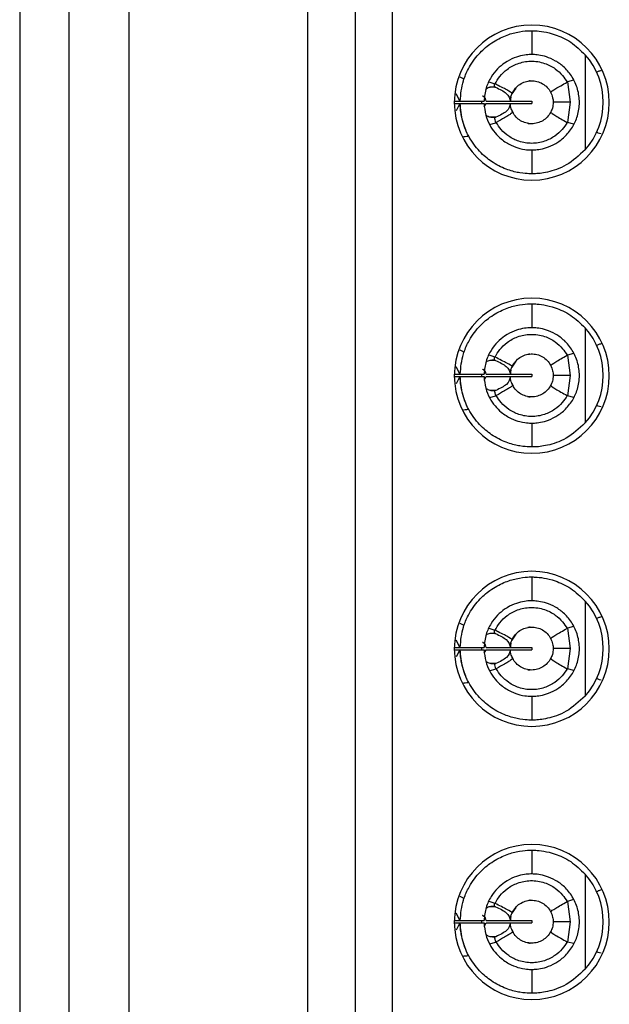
# Model space of a CAD drawing. Header units: inches. Extents: x 0 to 814, y 0 to 621.
# Tile 4 of 30: x 471 to 481, y 235 to 251. Entities that reach past the tile are written whole.
import ezdxf

# ---------------------------------------------------------------- set-up
doc = ezdxf.new("R2010")
doc.units = ezdxf.units.IN
doc.header["$LTSCALE"] = 10
doc.header["$MEASUREMENT"] = 0

msp = doc.modelspace()

# ---------------------------------------------------------------- linework, layer by layer
for p, q in [((471.178, 290.696), (471.178, 216.496)), ((472.008, 232.863), (472.008, 274.329)), ((473.008, 274.329), (473.008, 232.863)), ((476.008, 274.329), (476.008, 232.863)), ((477.428, 274.021), (477.428, 233.171)), ((476.808, 233.897), (476.808, 273.295)), ((479.766, 251.241), (479.766, 250.841)), ((480.663, 250.838), (480.663, 249.245)), ((479.045, 250.385), (479.146, 250.35)), ((479.158, 250.293), (479.062, 250.293)), ((480.469, 250.411), (480.367, 250.382)), ((480.367, 250.382), (480.41, 250.041)), ((478.495, 250.189), (478.559, 250.061)), ((479.498, 250.28), (479.435, 250.182)), ((478.468, 250.061), (478.559, 250.061)), ((478.468, 250.021), (478.559, 250.021)), ((478.559, 250.021), (478.499, 249.9)), ((478.566, 250.061), (478.966, 250.061)), ((478.566, 250.021), (478.966, 250.021)), ((478.928, 250.02), (478.928, 250.061)), ((478.971, 249.963), (479.005, 250.021)), ((479.005, 250.061), (479.406, 250.061)), ((479.005, 250.021), (479.406, 250.021)), ((479.409, 250.061), (479.766, 250.061)), ((479.409, 250.021), (479.766, 250.021)), ((479.766, 250.061), (479.766, 250.021)), ((480.41, 250.041), (480.367, 249.7)), ((479.434, 249.909), (479.455, 249.863)), ((479.059, 249.668), (479.164, 249.699)), ((479.165, 249.789), (479.065, 249.789)), ((480.47, 249.673), (480.367, 249.7)), ((479.766, 249.241), (479.766, 248.841)), ((479.766, 246.661), (479.766, 246.261)), ((480.663, 246.258), (480.663, 244.665)), ((480.469, 245.831), (480.367, 245.802)), ((479.045, 245.805), (479.146, 245.77)), ((479.158, 245.713), (479.062, 245.713)), ((479.498, 245.7), (479.435, 245.602)), ((480.367, 245.802), (480.41, 245.461)), ((478.495, 245.609), (478.559, 245.481)), ((478.468, 245.481), (478.559, 245.481)), ((478.468, 245.441), (478.559, 245.441)), ((478.559, 245.441), (478.499, 245.32)), ((478.566, 245.481), (478.966, 245.481)), ((478.566, 245.441), (478.966, 245.441)), ((478.928, 245.44), (478.928, 245.481)), ((478.971, 245.383), (479.005, 245.441)), ((479.005, 245.481), (479.406, 245.481)), ((479.005, 245.441), (479.406, 245.441)), ((479.409, 245.481), (479.766, 245.481)), ((479.409, 245.441), (479.766, 245.441)), ((479.766, 245.481), (479.766, 245.441)), ((480.41, 245.461), (480.367, 245.12)), ((479.165, 245.209), (479.065, 245.209)), ((479.434, 245.329), (479.455, 245.283)), ((479.059, 245.088), (479.164, 245.119)), ((480.47, 245.093), (480.367, 245.12)), ((479.766, 244.661), (479.766, 244.261)), ((479.766, 242.081), (479.766, 241.681)), ((480.663, 241.678), (480.663, 240.085)), ((479.045, 241.225), (479.146, 241.19)), ((480.469, 241.251), (480.367, 241.222)), ((480.367, 241.222), (480.41, 240.881)), ((479.158, 241.133), (479.062, 241.133)), ((479.498, 241.12), (479.435, 241.022)), ((478.468, 240.901), (478.559, 240.901)), ((478.495, 241.029), (478.559, 240.901)), ((478.566, 240.901), (478.966, 240.901)), ((478.928, 240.86), (478.928, 240.901)), ((479.005, 240.901), (479.406, 240.901)), ((479.409, 240.901), (479.766, 240.901)), ((479.766, 240.901), (479.766, 240.861)), ((480.41, 240.881), (480.367, 240.54)), ((478.468, 240.861), (478.559, 240.861)), ((478.559, 240.861), (478.499, 240.74)), ((478.566, 240.861), (478.966, 240.861)), ((478.971, 240.803), (479.005, 240.861)), ((479.005, 240.861), (479.406, 240.861)), ((479.409, 240.861), (479.766, 240.861)), ((479.434, 240.749), (479.455, 240.703)), ((479.165, 240.629), (479.065, 240.629)), ((479.059, 240.508), (479.164, 240.539)), ((480.47, 240.513), (480.367, 240.54)), ((479.766, 240.081), (479.766, 239.681)), ((479.766, 237.501), (479.766, 237.101)), ((480.663, 237.098), (480.663, 235.505)), ((479.045, 236.645), (479.146, 236.61)), ((480.469, 236.671), (480.367, 236.642)), ((480.367, 236.642), (480.41, 236.301)), ((478.495, 236.449), (478.559, 236.321)), ((479.158, 236.553), (479.062, 236.553)), ((479.498, 236.54), (479.435, 236.442)), ((478.468, 236.321), (478.559, 236.321)), ((478.468, 236.281), (478.559, 236.281)), ((478.559, 236.281), (478.499, 236.16)), ((478.566, 236.321), (478.966, 236.321)), ((478.566, 236.281), (478.966, 236.281)), ((478.928, 236.28), (478.928, 236.321)), ((478.971, 236.223), (479.005, 236.281)), ((479.005, 236.321), (479.406, 236.321)), ((479.005, 236.281), (479.406, 236.281)), ((479.409, 236.321), (479.766, 236.321)), ((479.409, 236.281), (479.766, 236.281)), ((479.766, 236.321), (479.766, 236.281)), ((480.41, 236.301), (480.367, 235.96)), ((479.434, 236.169), (479.455, 236.123)), ((479.059, 235.928), (479.164, 235.959)), ((479.165, 236.049), (479.065, 236.049)), ((480.47, 235.933), (480.367, 235.96)), ((479.766, 235.501), (479.766, 235.101))]:
    msp.add_line(p, q)
at = {"flags": 128}
for points in [[(480.41, 250.041), (480.346, 250.041), (480.289, 250.041), (480.24, 250.041), (480.2, 250.041), (480.168, 250.041), (480.145, 250.041), (480.131, 250.041), (480.126, 250.041)], [(480.41, 245.461), (480.346, 245.461), (480.289, 245.461), (480.24, 245.461), (480.2, 245.461), (480.168, 245.461), (480.145, 245.461), (480.131, 245.461), (480.126, 245.461)], [(480.41, 240.881), (480.346, 240.881), (480.289, 240.881), (480.24, 240.881), (480.2, 240.881), (480.168, 240.881), (480.145, 240.881), (480.131, 240.881), (480.126, 240.881)], [(480.41, 236.301), (480.346, 236.301), (480.289, 236.301), (480.24, 236.301), (480.2, 236.301), (480.168, 236.301), (480.145, 236.301), (480.131, 236.301), (480.126, 236.301)]]:
    msp.add_lwpolyline(points, dxfattribs=at)
for centre, radius, start, end in [((479.768, 250.036), 1.3, 90, 270), ((479.768, 250.036), 1.3, 270, 90), ((479.766, 250.041), 1.2, 318.3983, 41.6017), ((479.768, 245.456), 1.3, 90, 270), ((479.768, 245.456), 1.3, 270, 90), ((479.766, 245.461), 1.2, 318.3983, 41.6017), ((479.768, 240.876), 1.3, 90, 270), ((479.768, 240.876), 1.3, 270, 90), ((479.766, 240.881), 1.2, 318.3983, 41.6017), ((479.768, 236.296), 1.3, 90, 270), ((479.768, 236.296), 1.3, 270, 90), ((479.766, 236.301), 1.2, 318.3983, 41.6017)]:
    msp.add_arc(centre, radius, start, end)
for points, knots in [([(478.566, 250.061), (478.577, 250.177), (478.596, 250.364), (478.711, 250.631), (478.861, 250.846), (479.074, 251.034), (479.302, 251.157), (479.534, 251.226), (479.725, 251.243), (479.752, 251.242), (479.766, 251.241)], [0, 0, 0, 0, 0.136607, 0.221058, 0.342614, 0.445467, 0.564391, 0.681615, 0.83542, 1, 1, 1, 1]), ([(479.766, 251.241), (479.78, 251.242), (479.804, 251.242), (479.959, 251.23), (480.164, 251.181), (480.424, 251.067), (480.584, 250.914), (480.663, 250.838)], [0, 0, 0, 0, 0.232579, 0.418603, 0.594539, 0.798578, 1, 1, 1, 1]), ([(479.766, 250.841), (479.758, 250.842), (479.741, 250.842), (479.626, 250.833), (479.478, 250.794), (479.326, 250.717), (479.188, 250.603), (479.077, 250.462), (478.989, 250.277), (478.974, 250.135), (478.966, 250.061)], [0, 0, 0, 0, 0.171823, 0.327781, 0.457005, 0.583196, 0.675747, 0.774585, 0.88206, 1, 1, 1, 1]), ([(479.766, 249.241), (479.772, 249.241), (479.785, 249.241), (479.877, 249.246), (480.006, 249.273), (480.162, 249.338), (480.32, 249.453), (480.453, 249.613), (480.544, 249.815), (480.577, 250.037), (480.545, 250.263), (480.454, 250.468), (480.32, 250.63), (480.161, 250.745), (480.006, 250.809), (479.877, 250.836), (479.785, 250.842), (479.772, 250.841), (479.766, 250.841)], [0, 0, 0, 0, 0.069884, 0.139278, 0.204182, 0.266903, 0.323436, 0.382756, 0.438353, 0.499435, 0.558884, 0.617439, 0.676848, 0.733171, 0.79585, 0.860774, 0.930129, 1, 1, 1, 1]), ([(479.151, 250.348), (479.175, 250.391), (479.229, 250.484), (479.356, 250.605), (479.532, 250.701), (479.752, 250.743), (479.975, 250.709), (480.157, 250.615), (480.283, 250.501), (480.337, 250.417), (480.361, 250.379)], [0, 0, 0, 0, 0.099793, 0.216467, 0.349999, 0.50042, 0.660688, 0.797326, 0.910434, 1, 1, 1, 1]), ([(478.559, 250.468), (478.575, 250.46), (478.604, 250.446), (478.623, 250.435), (478.631, 250.431)], [0, 0, 0, 0, 0.5571144, 1, 1, 1, 1]), ([(480.931, 250.571), (480.914, 250.566), (480.883, 250.558), (480.864, 250.548), (480.856, 250.544)], [0, 0, 0, 0, 0.557225, 1, 1, 1, 1]), ([(478.996, 250.258), (479, 250.262), (479.02, 250.285), (479.071, 250.301), (479.116, 250.3), (479.138, 250.299)], [0, 0, 0, 0, 0.084695, 0.530522, 1, 1, 1, 1]), ([(479.138, 250.299), (479.14, 250.308), (479.142, 250.325), (479.145, 250.342), (479.146, 250.35)], [0, 0, 0, 0, 0.562549, 1, 1, 1, 1]), ([(479.138, 250.299), (479.142, 250.298), (479.149, 250.297), (479.155, 250.294), (479.158, 250.293)], [0, 0, 0, 0, 0.56712, 1, 1, 1, 1]), ([(479.151, 250.348), (479.15, 250.348), (479.148, 250.349), (479.147, 250.349), (479.146, 250.35)], [0, 0, 0, 0, 0.558733, 1, 1, 1, 1]), ([(479.439, 250.191), (479.423, 250.204), (479.395, 250.226), (479.225, 250.311), (479.151, 250.348)], [0, 0, 0, 0, 0.559092, 1, 1, 1, 1]), ([(479.158, 250.293), (479.228, 250.26), (479.375, 250.191), (479.395, 250.106), (479.406, 250.061)], [0, 0, 0, 0, 0.475029, 1, 1, 1, 1]), ([(479.439, 250.191), (479.455, 250.221), (479.488, 250.279), (479.565, 250.345), (479.655, 250.389), (479.755, 250.406), (479.855, 250.395), (479.949, 250.357), (480.03, 250.295), (480.066, 250.239), (480.084, 250.211)], [0, 0, 0, 0, 0.124832, 0.249927, 0.374973, 0.499911, 0.624881, 0.749904, 0.874871, 1, 1, 1, 1]), ([(479.742, 250.401), (479.742, 250.401), (479.742, 250.401), (479.739, 250.4), (479.725, 250.4), (479.712, 250.395), (479.703, 250.392)], [0, 0, 0, 0, 0.027898, 0.176157, 0.480391, 1, 1, 1, 1]), ([(480.084, 250.211), (480.099, 250.223), (480.126, 250.246), (480.289, 250.338), (480.361, 250.379)], [0, 0, 0, 0, 0.559112, 1, 1, 1, 1]), ([(480.367, 250.382), (480.366, 250.382), (480.364, 250.381), (480.362, 250.38), (480.361, 250.379)], [0, 0, 0, 0, 0.562972, 1, 1, 1, 1]), ([(479.005, 250.061), (478.998, 250.09), (478.992, 250.119), (478.945, 250.143), (478.943, 250.144)], [0, 0, 0, 0, 0.967723, 1, 1, 1, 1]), ([(479.407, 250.061), (479.409, 250.087), (479.414, 250.132), (479.431, 250.174), (479.439, 250.191)], [0, 0, 0, 0, 0.56991, 1, 1, 1, 1]), ([(479.418, 250.13), (479.417, 250.127), (479.41, 250.105), (479.408, 250.082), (479.407, 250.061)], [0, 0, 0, 0, 0.149907, 1, 1, 1, 1]), ([(480.084, 250.211), (480.097, 250.18), (480.121, 250.127), (480.125, 250.067), (480.126, 250.041)], [0, 0, 0, 0, 0.561544, 1, 1, 1, 1]), ([(479.766, 248.841), (479.756, 248.841), (479.737, 248.841), (479.587, 248.85), (479.372, 248.899), (479.131, 249.01), (478.902, 249.192), (478.719, 249.428), (478.594, 249.716), (478.575, 249.92), (478.566, 250.021)], [0, 0, 0, 0, 0.135708, 0.274363, 0.400662, 0.527292, 0.633782, 0.757864, 0.88037, 1, 1, 1, 1]), ([(478.684, 249.523), (478.683, 249.524), (478.681, 249.528), (478.664, 249.566), (478.626, 249.657), (478.588, 249.797), (478.57, 249.924), (478.567, 249.989), (478.566, 250.021)], [0, 0, 0, 0, 0.119776, 0.241548, 0.498389, 0.755694, 0.878374, 1, 1, 1, 1]), ([(478.966, 250.021), (478.973, 249.956), (478.985, 249.83), (479.055, 249.662), (479.147, 249.527), (479.271, 249.404), (479.424, 249.311), (479.59, 249.255), (479.733, 249.24), (479.755, 249.241), (479.766, 249.241)], [0, 0, 0, 0, 0.1045128, 0.2005906, 0.2894134, 0.3724761, 0.5006145, 0.6312251, 0.799563, 1, 1, 1, 1]), ([(479.406, 250.021), (479.396, 249.977), (479.377, 249.892), (479.233, 249.822), (479.165, 249.789)], [0, 0, 0, 0, 0.527509, 1, 1, 1, 1]), ([(479.448, 249.873), (479.436, 249.899), (479.414, 249.946), (479.409, 249.999), (479.407, 250.021)], [0, 0, 0, 0, 0.562114, 1, 1, 1, 1]), ([(480.126, 250.041), (480.124, 250.008), (480.119, 249.949), (480.095, 249.896), (480.084, 249.872)], [0, 0, 0, 0, 0.557822, 1, 1, 1, 1]), ([(479.147, 249.784), (479.12, 249.783), (479.083, 249.781), (479.041, 249.798), (479.016, 249.811), (479.003, 249.822), (478.995, 249.829)], [0, 0, 0, 0, 0.510551, 0.710762, 0.813776, 1, 1, 1, 1]), ([(479.448, 249.873), (479.443, 249.868), (479.436, 249.86), (479.38, 249.823), (479.303, 249.778), (479.22, 249.73), (479.171, 249.702)], [0, 0, 0, 0, 0.315683, 0.4999, 0.703172, 1, 1, 1, 1]), ([(480.084, 249.872), (480.066, 249.845), (480.031, 249.79), (479.953, 249.729), (479.863, 249.69), (479.766, 249.677), (479.668, 249.69), (479.578, 249.729), (479.5, 249.79), (479.465, 249.845), (479.448, 249.873)], [0, 0, 0, 0, 0.125083, 0.250179, 0.375008, 0.500028, 0.624987, 0.749827, 0.874916, 1, 1, 1, 1]), ([(480.084, 249.872), (480.099, 249.86), (480.126, 249.837), (480.289, 249.744), (480.361, 249.703)], [0, 0, 0, 0, 0.559118, 1, 1, 1, 1]), ([(479.165, 249.789), (479.161, 249.788), (479.156, 249.786), (479.15, 249.785), (479.147, 249.784)], [0, 0, 0, 0, 0.559446, 1, 1, 1, 1]), ([(479.164, 249.699), (479.161, 249.715), (479.154, 249.743), (479.149, 249.772), (479.147, 249.784)], [0, 0, 0, 0, 0.562427, 1, 1, 1, 1]), ([(479.164, 249.699), (479.166, 249.699), (479.168, 249.7), (479.17, 249.701), (479.171, 249.702)], [0, 0, 0, 0, 0.562729, 1, 1, 1, 1]), ([(480.361, 249.703), (480.336, 249.663), (480.279, 249.575), (480.151, 249.463), (479.977, 249.375), (479.767, 249.34), (479.557, 249.375), (479.383, 249.461), (479.254, 249.574), (479.197, 249.661), (479.171, 249.702)], [0, 0, 0, 0, 0.099267, 0.215646, 0.349191, 0.499976, 0.650244, 0.78363, 0.900197, 1, 1, 1, 1]), ([(479.694, 249.69), (479.697, 249.689), (479.71, 249.684), (479.726, 249.684), (479.738, 249.682), (479.742, 249.682), (479.742, 249.682), (479.742, 249.682)], [0, 0, 0, 0, 0.1821732, 0.6640382, 0.8230331, 0.9307702, 1, 1, 1, 1]), ([(480.361, 249.703), (480.363, 249.702), (480.364, 249.701), (480.366, 249.701), (480.367, 249.7)], [0, 0, 0, 0, 0.556556, 1, 1, 1, 1]), ([(478.623, 249.466), (478.642, 249.467), (478.676, 249.469), (478.698, 249.474), (478.707, 249.476)], [0, 0, 0, 0, 0.557993, 1, 1, 1, 1]), ([(480.931, 249.512), (480.914, 249.516), (480.883, 249.524), (480.864, 249.534), (480.856, 249.539)], [0, 0, 0, 0, 0.557225, 1, 1, 1, 1]), ([(480.663, 249.245), (480.559, 249.15), (480.349, 248.96), (480.063, 248.873), (479.896, 248.846), (479.792, 248.841), (479.775, 248.841), (479.766, 248.841)], [0, 0, 0, 0, 0.257766, 0.51758, 0.657011, 0.811271, 1, 1, 1, 1]), ([(478.566, 245.481), (478.577, 245.597), (478.596, 245.784), (478.711, 246.051), (478.861, 246.266), (479.074, 246.454), (479.302, 246.577), (479.534, 246.646), (479.725, 246.663), (479.752, 246.662), (479.766, 246.661)], [0, 0, 0, 0, 0.136607, 0.221058, 0.342614, 0.445467, 0.564391, 0.681615, 0.83542, 1, 1, 1, 1]), ([(479.766, 246.661), (479.78, 246.662), (479.804, 246.662), (479.959, 246.65), (480.164, 246.601), (480.424, 246.487), (480.584, 246.334), (480.663, 246.258)], [0, 0, 0, 0, 0.232579, 0.418603, 0.594539, 0.798578, 1, 1, 1, 1]), ([(479.766, 246.261), (479.758, 246.262), (479.741, 246.262), (479.626, 246.253), (479.478, 246.214), (479.326, 246.137), (479.188, 246.023), (479.077, 245.882), (478.989, 245.697), (478.974, 245.555), (478.966, 245.481)], [0, 0, 0, 0, 0.171823, 0.327781, 0.457005, 0.583196, 0.675747, 0.774585, 0.88206, 1, 1, 1, 1]), ([(479.766, 244.661), (479.772, 244.661), (479.785, 244.661), (479.877, 244.666), (480.006, 244.693), (480.162, 244.758), (480.32, 244.873), (480.453, 245.033), (480.544, 245.235), (480.577, 245.457), (480.545, 245.683), (480.454, 245.888), (480.32, 246.05), (480.161, 246.165), (480.006, 246.229), (479.877, 246.256), (479.785, 246.262), (479.772, 246.261), (479.766, 246.261)], [0, 0, 0, 0, 0.069884, 0.139278, 0.204182, 0.266903, 0.323436, 0.382756, 0.438353, 0.499435, 0.558884, 0.617439, 0.676848, 0.733171, 0.79585, 0.860774, 0.930129, 1, 1, 1, 1]), ([(479.151, 245.768), (479.175, 245.811), (479.229, 245.904), (479.356, 246.025), (479.532, 246.121), (479.752, 246.163), (479.975, 246.129), (480.157, 246.035), (480.283, 245.921), (480.337, 245.837), (480.361, 245.799)], [0, 0, 0, 0, 0.099793, 0.216467, 0.349999, 0.50042, 0.660688, 0.797326, 0.910434, 1, 1, 1, 1]), ([(478.559, 245.888), (478.575, 245.88), (478.604, 245.866), (478.623, 245.855), (478.631, 245.851)], [0, 0, 0, 0, 0.5571144, 1, 1, 1, 1]), ([(480.931, 245.991), (480.914, 245.986), (480.883, 245.978), (480.864, 245.968), (480.856, 245.964)], [0, 0, 0, 0, 0.557225, 1, 1, 1, 1]), ([(478.996, 245.678), (479, 245.682), (479.02, 245.705), (479.071, 245.721), (479.116, 245.72), (479.138, 245.719)], [0, 0, 0, 0, 0.084695, 0.530522, 1, 1, 1, 1]), ([(479.138, 245.719), (479.14, 245.728), (479.142, 245.745), (479.145, 245.762), (479.146, 245.77)], [0, 0, 0, 0, 0.562549, 1, 1, 1, 1]), ([(479.138, 245.719), (479.142, 245.718), (479.149, 245.717), (479.155, 245.714), (479.158, 245.713)], [0, 0, 0, 0, 0.56712, 1, 1, 1, 1]), ([(479.151, 245.768), (479.15, 245.768), (479.148, 245.769), (479.147, 245.769), (479.146, 245.77)], [0, 0, 0, 0, 0.5587332, 1, 1, 1, 1]), ([(479.439, 245.611), (479.423, 245.624), (479.395, 245.646), (479.225, 245.731), (479.151, 245.768)], [0, 0, 0, 0, 0.559092, 1, 1, 1, 1]), ([(479.158, 245.713), (479.228, 245.68), (479.375, 245.611), (479.395, 245.526), (479.406, 245.481)], [0, 0, 0, 0, 0.475029, 1, 1, 1, 1]), ([(479.439, 245.611), (479.455, 245.641), (479.488, 245.699), (479.565, 245.765), (479.655, 245.809), (479.755, 245.826), (479.855, 245.815), (479.949, 245.777), (480.03, 245.715), (480.066, 245.659), (480.084, 245.631)], [0, 0, 0, 0, 0.1248318, 0.2499266, 0.3749733, 0.4999112, 0.6248808, 0.7499042, 0.8748707, 1, 1, 1, 1]), ([(479.742, 245.821), (479.742, 245.821), (479.742, 245.821), (479.739, 245.82), (479.725, 245.82), (479.712, 245.815), (479.703, 245.812)], [0, 0, 0, 0, 0.027898, 0.176157, 0.480391, 1, 1, 1, 1]), ([(480.084, 245.631), (480.099, 245.643), (480.126, 245.666), (480.289, 245.758), (480.361, 245.799)], [0, 0, 0, 0, 0.559112, 1, 1, 1, 1]), ([(480.367, 245.802), (480.366, 245.802), (480.364, 245.801), (480.362, 245.8), (480.361, 245.799)], [0, 0, 0, 0, 0.562972, 1, 1, 1, 1]), ([(479.005, 245.481), (478.998, 245.51), (478.992, 245.539), (478.945, 245.563), (478.943, 245.564)], [0, 0, 0, 0, 0.967723, 1, 1, 1, 1]), ([(479.407, 245.481), (479.409, 245.507), (479.414, 245.552), (479.431, 245.594), (479.439, 245.611)], [0, 0, 0, 0, 0.56991, 1, 1, 1, 1]), ([(479.418, 245.55), (479.417, 245.547), (479.41, 245.525), (479.408, 245.502), (479.407, 245.481)], [0, 0, 0, 0, 0.149907, 1, 1, 1, 1]), ([(480.084, 245.631), (480.097, 245.6), (480.121, 245.547), (480.125, 245.487), (480.126, 245.461)], [0, 0, 0, 0, 0.561544, 1, 1, 1, 1]), ([(479.766, 244.261), (479.756, 244.261), (479.737, 244.261), (479.587, 244.27), (479.372, 244.319), (479.131, 244.43), (478.902, 244.612), (478.719, 244.848), (478.594, 245.136), (478.575, 245.34), (478.566, 245.441)], [0, 0, 0, 0, 0.135708, 0.274363, 0.400662, 0.527292, 0.633782, 0.757864, 0.88037, 1, 1, 1, 1]), ([(478.684, 244.943), (478.683, 244.944), (478.681, 244.948), (478.664, 244.986), (478.626, 245.077), (478.588, 245.217), (478.57, 245.344), (478.567, 245.409), (478.566, 245.441)], [0, 0, 0, 0, 0.1197761, 0.2415479, 0.4983891, 0.755694, 0.8783739, 1, 1, 1, 1]), ([(478.966, 245.441), (478.973, 245.376), (478.985, 245.25), (479.055, 245.082), (479.147, 244.947), (479.271, 244.824), (479.424, 244.731), (479.59, 244.675), (479.733, 244.66), (479.755, 244.661), (479.766, 244.661)], [0, 0, 0, 0, 0.1045128, 0.2005906, 0.2894134, 0.3724761, 0.5006145, 0.6312251, 0.799563, 1, 1, 1, 1]), ([(479.406, 245.441), (479.396, 245.397), (479.377, 245.312), (479.233, 245.242), (479.165, 245.209)], [0, 0, 0, 0, 0.5275095, 1, 1, 1, 1]), ([(479.448, 245.293), (479.436, 245.319), (479.414, 245.366), (479.409, 245.419), (479.407, 245.441)], [0, 0, 0, 0, 0.562114, 1, 1, 1, 1]), ([(480.126, 245.461), (480.124, 245.428), (480.119, 245.369), (480.095, 245.316), (480.084, 245.292)], [0, 0, 0, 0, 0.557822, 1, 1, 1, 1]), ([(479.147, 245.204), (479.12, 245.203), (479.083, 245.201), (479.041, 245.218), (479.016, 245.231), (479.003, 245.242), (478.995, 245.249)], [0, 0, 0, 0, 0.5105507, 0.7107622, 0.8137764, 1, 1, 1, 1]), ([(479.165, 245.209), (479.161, 245.208), (479.156, 245.206), (479.15, 245.205), (479.147, 245.204)], [0, 0, 0, 0, 0.559446, 1, 1, 1, 1]), ([(479.164, 245.119), (479.161, 245.135), (479.154, 245.163), (479.149, 245.192), (479.147, 245.204)], [0, 0, 0, 0, 0.562427, 1, 1, 1, 1]), ([(479.448, 245.293), (479.443, 245.288), (479.436, 245.28), (479.38, 245.243), (479.303, 245.198), (479.22, 245.15), (479.171, 245.122)], [0, 0, 0, 0, 0.315683, 0.4999, 0.703172, 1, 1, 1, 1]), ([(480.084, 245.292), (480.066, 245.265), (480.031, 245.21), (479.953, 245.149), (479.863, 245.11), (479.766, 245.097), (479.668, 245.11), (479.578, 245.149), (479.5, 245.21), (479.465, 245.265), (479.448, 245.293)], [0, 0, 0, 0, 0.125083, 0.250179, 0.375008, 0.500028, 0.624987, 0.749827, 0.874916, 1, 1, 1, 1]), ([(480.084, 245.292), (480.099, 245.28), (480.126, 245.257), (480.289, 245.164), (480.361, 245.123)], [0, 0, 0, 0, 0.559118, 1, 1, 1, 1]), ([(479.164, 245.119), (479.166, 245.119), (479.168, 245.12), (479.17, 245.121), (479.171, 245.122)], [0, 0, 0, 0, 0.562729, 1, 1, 1, 1]), ([(480.361, 245.123), (480.336, 245.083), (480.279, 244.995), (480.151, 244.883), (479.977, 244.795), (479.767, 244.76), (479.557, 244.795), (479.383, 244.881), (479.254, 244.994), (479.197, 245.081), (479.171, 245.122)], [0, 0, 0, 0, 0.099267, 0.215646, 0.349191, 0.499976, 0.650244, 0.78363, 0.900197, 1, 1, 1, 1]), ([(479.694, 245.11), (479.697, 245.109), (479.71, 245.104), (479.726, 245.104), (479.738, 245.102), (479.742, 245.102), (479.742, 245.102), (479.742, 245.102)], [0, 0, 0, 0, 0.1821732, 0.6640382, 0.8230331, 0.9307702, 1, 1, 1, 1]), ([(480.361, 245.123), (480.363, 245.122), (480.364, 245.121), (480.366, 245.121), (480.367, 245.12)], [0, 0, 0, 0, 0.556556, 1, 1, 1, 1]), ([(478.623, 244.886), (478.642, 244.887), (478.676, 244.889), (478.698, 244.894), (478.707, 244.896)], [0, 0, 0, 0, 0.557993, 1, 1, 1, 1]), ([(480.931, 244.932), (480.914, 244.936), (480.883, 244.944), (480.864, 244.954), (480.856, 244.959)], [0, 0, 0, 0, 0.557225, 1, 1, 1, 1]), ([(480.663, 244.665), (480.559, 244.57), (480.349, 244.38), (480.063, 244.293), (479.896, 244.266), (479.792, 244.261), (479.775, 244.261), (479.766, 244.261)], [0, 0, 0, 0, 0.2577662, 0.5175805, 0.657011, 0.8112712, 1, 1, 1, 1]), ([(478.566, 240.901), (478.577, 241.017), (478.596, 241.204), (478.711, 241.471), (478.861, 241.686), (479.074, 241.874), (479.302, 241.997), (479.534, 242.066), (479.725, 242.083), (479.752, 242.082), (479.766, 242.081)], [0, 0, 0, 0, 0.136607, 0.221058, 0.342614, 0.445467, 0.564391, 0.681615, 0.83542, 1, 1, 1, 1]), ([(479.766, 242.081), (479.78, 242.082), (479.804, 242.082), (479.959, 242.07), (480.164, 242.021), (480.424, 241.907), (480.584, 241.754), (480.663, 241.678)], [0, 0, 0, 0, 0.232579, 0.418603, 0.594539, 0.798578, 1, 1, 1, 1]), ([(479.766, 241.681), (479.758, 241.682), (479.741, 241.682), (479.626, 241.673), (479.478, 241.634), (479.326, 241.557), (479.188, 241.443), (479.077, 241.302), (478.989, 241.117), (478.974, 240.975), (478.966, 240.901)], [0, 0, 0, 0, 0.171823, 0.327781, 0.457005, 0.583196, 0.675747, 0.774585, 0.88206, 1, 1, 1, 1]), ([(479.151, 241.188), (479.175, 241.231), (479.229, 241.324), (479.356, 241.445), (479.532, 241.541), (479.752, 241.583), (479.975, 241.549), (480.157, 241.455), (480.283, 241.341), (480.337, 241.257), (480.361, 241.219)], [0, 0, 0, 0, 0.099793, 0.216467, 0.349999, 0.50042, 0.660688, 0.797326, 0.910434, 1, 1, 1, 1]), ([(479.766, 240.081), (479.772, 240.081), (479.785, 240.081), (479.877, 240.086), (480.006, 240.113), (480.162, 240.178), (480.32, 240.293), (480.453, 240.453), (480.544, 240.655), (480.577, 240.877), (480.545, 241.103), (480.454, 241.308), (480.32, 241.47), (480.161, 241.585), (480.006, 241.649), (479.877, 241.676), (479.785, 241.682), (479.772, 241.681), (479.766, 241.681)], [0, 0, 0, 0, 0.069884, 0.139278, 0.204182, 0.266903, 0.323436, 0.382756, 0.438353, 0.499435, 0.558884, 0.617439, 0.676848, 0.733171, 0.79585, 0.860774, 0.930129, 1, 1, 1, 1]), ([(480.931, 241.411), (480.914, 241.406), (480.883, 241.398), (480.864, 241.388), (480.856, 241.384)], [0, 0, 0, 0, 0.557225, 1, 1, 1, 1]), ([(478.559, 241.308), (478.575, 241.3), (478.604, 241.286), (478.623, 241.275), (478.631, 241.271)], [0, 0, 0, 0, 0.557114, 1, 1, 1, 1]), ([(479.439, 241.031), (479.455, 241.061), (479.488, 241.119), (479.565, 241.185), (479.655, 241.229), (479.755, 241.246), (479.855, 241.235), (479.949, 241.197), (480.03, 241.135), (480.066, 241.079), (480.084, 241.051)], [0, 0, 0, 0, 0.124832, 0.249927, 0.374973, 0.499911, 0.624881, 0.749904, 0.874871, 1, 1, 1, 1]), ([(479.742, 241.241), (479.742, 241.241), (479.742, 241.241), (479.739, 241.24), (479.725, 241.24), (479.712, 241.235), (479.703, 241.232)], [0, 0, 0, 0, 0.027898, 0.176157, 0.480391, 1, 1, 1, 1]), ([(480.084, 241.051), (480.099, 241.063), (480.126, 241.086), (480.289, 241.178), (480.361, 241.219)], [0, 0, 0, 0, 0.559112, 1, 1, 1, 1]), ([(480.367, 241.222), (480.366, 241.222), (480.364, 241.221), (480.362, 241.22), (480.361, 241.219)], [0, 0, 0, 0, 0.562972, 1, 1, 1, 1]), ([(478.996, 241.098), (479, 241.102), (479.02, 241.125), (479.071, 241.141), (479.116, 241.14), (479.138, 241.139)], [0, 0, 0, 0, 0.084695, 0.530522, 1, 1, 1, 1]), ([(479.138, 241.139), (479.14, 241.148), (479.142, 241.165), (479.145, 241.182), (479.146, 241.19)], [0, 0, 0, 0, 0.562549, 1, 1, 1, 1]), ([(479.138, 241.139), (479.142, 241.138), (479.149, 241.137), (479.155, 241.134), (479.158, 241.133)], [0, 0, 0, 0, 0.56712, 1, 1, 1, 1]), ([(479.151, 241.188), (479.15, 241.188), (479.148, 241.189), (479.147, 241.189), (479.146, 241.19)], [0, 0, 0, 0, 0.558733, 1, 1, 1, 1]), ([(479.439, 241.031), (479.423, 241.044), (479.395, 241.066), (479.225, 241.151), (479.151, 241.188)], [0, 0, 0, 0, 0.5590924, 1, 1, 1, 1]), ([(479.158, 241.133), (479.228, 241.1), (479.375, 241.031), (479.395, 240.946), (479.406, 240.901)], [0, 0, 0, 0, 0.475029, 1, 1, 1, 1]), ([(480.084, 241.051), (480.097, 241.02), (480.121, 240.967), (480.125, 240.907), (480.126, 240.881)], [0, 0, 0, 0, 0.561544, 1, 1, 1, 1]), ([(479.005, 240.901), (478.998, 240.93), (478.992, 240.959), (478.945, 240.983), (478.943, 240.984)], [0, 0, 0, 0, 0.967723, 1, 1, 1, 1]), ([(479.407, 240.901), (479.409, 240.927), (479.414, 240.972), (479.431, 241.014), (479.439, 241.031)], [0, 0, 0, 0, 0.56991, 1, 1, 1, 1]), ([(479.418, 240.97), (479.417, 240.967), (479.41, 240.945), (479.408, 240.922), (479.407, 240.901)], [0, 0, 0, 0, 0.149907, 1, 1, 1, 1]), ([(480.126, 240.881), (480.124, 240.848), (480.119, 240.789), (480.095, 240.736), (480.084, 240.712)], [0, 0, 0, 0, 0.557822, 1, 1, 1, 1]), ([(479.766, 239.681), (479.756, 239.681), (479.737, 239.681), (479.587, 239.69), (479.372, 239.739), (479.131, 239.85), (478.902, 240.032), (478.719, 240.268), (478.594, 240.556), (478.575, 240.76), (478.566, 240.861)], [0, 0, 0, 0, 0.135708, 0.274363, 0.400662, 0.527292, 0.633782, 0.757864, 0.88037, 1, 1, 1, 1]), ([(478.684, 240.363), (478.683, 240.364), (478.681, 240.368), (478.664, 240.406), (478.626, 240.497), (478.588, 240.637), (478.57, 240.764), (478.567, 240.829), (478.566, 240.861)], [0, 0, 0, 0, 0.119776, 0.241548, 0.498389, 0.755694, 0.878374, 1, 1, 1, 1]), ([(478.966, 240.861), (478.973, 240.796), (478.985, 240.67), (479.055, 240.502), (479.147, 240.367), (479.271, 240.244), (479.424, 240.151), (479.59, 240.095), (479.733, 240.08), (479.755, 240.081), (479.766, 240.081)], [0, 0, 0, 0, 0.104513, 0.200591, 0.289413, 0.372476, 0.500615, 0.631225, 0.799563, 1, 1, 1, 1]), ([(479.406, 240.861), (479.396, 240.817), (479.377, 240.732), (479.233, 240.662), (479.165, 240.629)], [0, 0, 0, 0, 0.527509, 1, 1, 1, 1]), ([(479.448, 240.713), (479.436, 240.739), (479.414, 240.786), (479.409, 240.839), (479.407, 240.861)], [0, 0, 0, 0, 0.562114, 1, 1, 1, 1]), ([(479.147, 240.624), (479.12, 240.623), (479.083, 240.621), (479.041, 240.638), (479.016, 240.651), (479.003, 240.662), (478.995, 240.669)], [0, 0, 0, 0, 0.510551, 0.710762, 0.813776, 1, 1, 1, 1]), ([(479.165, 240.629), (479.161, 240.628), (479.156, 240.626), (479.15, 240.625), (479.147, 240.624)], [0, 0, 0, 0, 0.559446, 1, 1, 1, 1]), ([(479.164, 240.539), (479.161, 240.555), (479.154, 240.583), (479.149, 240.612), (479.147, 240.624)], [0, 0, 0, 0, 0.562427, 1, 1, 1, 1]), ([(479.448, 240.713), (479.443, 240.708), (479.436, 240.7), (479.38, 240.663), (479.303, 240.618), (479.22, 240.57), (479.171, 240.542)], [0, 0, 0, 0, 0.315683, 0.4999, 0.703172, 1, 1, 1, 1]), ([(480.084, 240.712), (480.066, 240.685), (480.031, 240.63), (479.953, 240.569), (479.863, 240.53), (479.766, 240.517), (479.668, 240.53), (479.578, 240.569), (479.5, 240.63), (479.465, 240.685), (479.448, 240.713)], [0, 0, 0, 0, 0.125083, 0.250179, 0.375008, 0.500028, 0.624987, 0.749827, 0.874916, 1, 1, 1, 1]), ([(480.084, 240.712), (480.099, 240.7), (480.126, 240.677), (480.289, 240.584), (480.361, 240.543)], [0, 0, 0, 0, 0.559118, 1, 1, 1, 1]), ([(479.164, 240.539), (479.166, 240.539), (479.168, 240.54), (479.17, 240.541), (479.171, 240.542)], [0, 0, 0, 0, 0.562729, 1, 1, 1, 1]), ([(480.361, 240.543), (480.336, 240.503), (480.279, 240.415), (480.151, 240.303), (479.977, 240.215), (479.767, 240.18), (479.557, 240.215), (479.383, 240.301), (479.254, 240.414), (479.197, 240.501), (479.171, 240.542)], [0, 0, 0, 0, 0.099267, 0.215646, 0.349191, 0.499976, 0.650244, 0.78363, 0.900197, 1, 1, 1, 1]), ([(479.694, 240.53), (479.697, 240.529), (479.71, 240.524), (479.726, 240.524), (479.738, 240.522), (479.742, 240.522), (479.742, 240.522), (479.742, 240.522)], [0, 0, 0, 0, 0.1821732, 0.6640382, 0.8230331, 0.9307702, 1, 1, 1, 1]), ([(480.361, 240.543), (480.363, 240.542), (480.364, 240.541), (480.366, 240.541), (480.367, 240.54)], [0, 0, 0, 0, 0.556556, 1, 1, 1, 1]), ([(478.623, 240.306), (478.642, 240.307), (478.676, 240.309), (478.698, 240.314), (478.707, 240.316)], [0, 0, 0, 0, 0.557993, 1, 1, 1, 1]), ([(480.931, 240.352), (480.914, 240.356), (480.883, 240.364), (480.864, 240.374), (480.856, 240.379)], [0, 0, 0, 0, 0.557225, 1, 1, 1, 1]), ([(480.663, 240.085), (480.559, 239.99), (480.349, 239.8), (480.063, 239.713), (479.896, 239.686), (479.792, 239.681), (479.775, 239.681), (479.766, 239.681)], [0, 0, 0, 0, 0.257766, 0.51758, 0.657011, 0.811271, 1, 1, 1, 1]), ([(478.566, 236.321), (478.577, 236.437), (478.596, 236.624), (478.711, 236.891), (478.861, 237.106), (479.074, 237.294), (479.302, 237.417), (479.534, 237.486), (479.725, 237.503), (479.752, 237.502), (479.766, 237.501)], [0, 0, 0, 0, 0.136607, 0.221058, 0.342614, 0.445467, 0.564391, 0.681615, 0.83542, 1, 1, 1, 1]), ([(479.766, 237.501), (479.78, 237.502), (479.804, 237.502), (479.959, 237.49), (480.164, 237.441), (480.424, 237.327), (480.584, 237.174), (480.663, 237.098)], [0, 0, 0, 0, 0.232579, 0.418603, 0.594539, 0.798578, 1, 1, 1, 1]), ([(479.766, 237.101), (479.758, 237.102), (479.741, 237.102), (479.626, 237.093), (479.478, 237.054), (479.326, 236.977), (479.188, 236.863), (479.077, 236.722), (478.989, 236.537), (478.974, 236.395), (478.966, 236.321)], [0, 0, 0, 0, 0.1718232, 0.3277805, 0.4570048, 0.5831964, 0.6757467, 0.7745847, 0.8820603, 1, 1, 1, 1]), ([(479.766, 235.501), (479.772, 235.501), (479.785, 235.501), (479.877, 235.506), (480.006, 235.533), (480.162, 235.598), (480.32, 235.713), (480.453, 235.873), (480.544, 236.075), (480.577, 236.297), (480.545, 236.523), (480.454, 236.728), (480.32, 236.89), (480.161, 237.005), (480.006, 237.069), (479.877, 237.096), (479.785, 237.102), (479.772, 237.101), (479.766, 237.101)], [0, 0, 0, 0, 0.069884, 0.139278, 0.204182, 0.266903, 0.323436, 0.382756, 0.438353, 0.499435, 0.558884, 0.617439, 0.676848, 0.733171, 0.79585, 0.860774, 0.930129, 1, 1, 1, 1]), ([(479.151, 236.608), (479.175, 236.651), (479.229, 236.744), (479.356, 236.865), (479.532, 236.961), (479.752, 237.003), (479.975, 236.969), (480.157, 236.875), (480.283, 236.761), (480.337, 236.677), (480.361, 236.639)], [0, 0, 0, 0, 0.099793, 0.216467, 0.349999, 0.50042, 0.660688, 0.797326, 0.910434, 1, 1, 1, 1]), ([(480.931, 236.831), (480.914, 236.826), (480.883, 236.818), (480.864, 236.808), (480.856, 236.804)], [0, 0, 0, 0, 0.557225, 1, 1, 1, 1]), ([(478.559, 236.728), (478.575, 236.72), (478.604, 236.706), (478.623, 236.695), (478.631, 236.691)], [0, 0, 0, 0, 0.5571144, 1, 1, 1, 1]), ([(479.138, 236.559), (479.14, 236.568), (479.142, 236.585), (479.145, 236.602), (479.146, 236.61)], [0, 0, 0, 0, 0.562549, 1, 1, 1, 1]), ([(479.151, 236.608), (479.15, 236.608), (479.148, 236.609), (479.147, 236.609), (479.146, 236.61)], [0, 0, 0, 0, 0.558733, 1, 1, 1, 1]), ([(479.439, 236.451), (479.423, 236.464), (479.395, 236.486), (479.225, 236.571), (479.151, 236.608)], [0, 0, 0, 0, 0.559092, 1, 1, 1, 1]), ([(479.439, 236.451), (479.455, 236.481), (479.488, 236.539), (479.565, 236.605), (479.655, 236.649), (479.755, 236.666), (479.855, 236.655), (479.949, 236.617), (480.03, 236.555), (480.066, 236.499), (480.084, 236.471)], [0, 0, 0, 0, 0.124832, 0.249927, 0.374973, 0.499911, 0.624881, 0.749904, 0.874871, 1, 1, 1, 1]), ([(479.742, 236.661), (479.742, 236.661), (479.742, 236.661), (479.739, 236.66), (479.725, 236.66), (479.712, 236.655), (479.703, 236.652)], [0, 0, 0, 0, 0.027898, 0.176157, 0.480391, 1, 1, 1, 1]), ([(480.084, 236.471), (480.099, 236.483), (480.126, 236.506), (480.289, 236.598), (480.361, 236.639)], [0, 0, 0, 0, 0.559112, 1, 1, 1, 1]), ([(480.367, 236.642), (480.366, 236.642), (480.364, 236.641), (480.362, 236.64), (480.361, 236.639)], [0, 0, 0, 0, 0.562972, 1, 1, 1, 1]), ([(478.996, 236.518), (479, 236.522), (479.02, 236.545), (479.071, 236.561), (479.116, 236.56), (479.138, 236.559)], [0, 0, 0, 0, 0.084695, 0.530522, 1, 1, 1, 1]), ([(479.138, 236.559), (479.142, 236.558), (479.149, 236.557), (479.155, 236.554), (479.158, 236.553)], [0, 0, 0, 0, 0.5671203, 1, 1, 1, 1]), ([(479.158, 236.553), (479.228, 236.52), (479.375, 236.451), (479.395, 236.366), (479.406, 236.321)], [0, 0, 0, 0, 0.475029, 1, 1, 1, 1]), ([(479.407, 236.321), (479.409, 236.347), (479.414, 236.392), (479.431, 236.434), (479.439, 236.451)], [0, 0, 0, 0, 0.56991, 1, 1, 1, 1]), ([(480.084, 236.471), (480.097, 236.44), (480.121, 236.387), (480.125, 236.327), (480.126, 236.301)], [0, 0, 0, 0, 0.561544, 1, 1, 1, 1]), ([(479.766, 235.101), (479.756, 235.101), (479.737, 235.101), (479.587, 235.11), (479.372, 235.159), (479.131, 235.27), (478.902, 235.452), (478.719, 235.688), (478.594, 235.976), (478.575, 236.18), (478.566, 236.281)], [0, 0, 0, 0, 0.135708, 0.274363, 0.400662, 0.527292, 0.633782, 0.757864, 0.88037, 1, 1, 1, 1]), ([(478.684, 235.783), (478.683, 235.784), (478.681, 235.788), (478.664, 235.826), (478.626, 235.917), (478.588, 236.057), (478.57, 236.184), (478.567, 236.249), (478.566, 236.281)], [0, 0, 0, 0, 0.1197761, 0.2415479, 0.4983891, 0.755694, 0.8783739, 1, 1, 1, 1]), ([(479.005, 236.321), (478.998, 236.35), (478.992, 236.379), (478.945, 236.403), (478.943, 236.404)], [0, 0, 0, 0, 0.967723, 1, 1, 1, 1]), ([(478.966, 236.281), (478.973, 236.216), (478.985, 236.09), (479.055, 235.922), (479.147, 235.787), (479.271, 235.664), (479.424, 235.571), (479.59, 235.515), (479.733, 235.5), (479.755, 235.501), (479.766, 235.501)], [0, 0, 0, 0, 0.104513, 0.200591, 0.289413, 0.372476, 0.500615, 0.631225, 0.799563, 1, 1, 1, 1]), ([(479.406, 236.281), (479.396, 236.237), (479.377, 236.152), (479.233, 236.082), (479.165, 236.049)], [0, 0, 0, 0, 0.5275095, 1, 1, 1, 1]), ([(479.418, 236.39), (479.417, 236.387), (479.41, 236.365), (479.408, 236.342), (479.407, 236.321)], [0, 0, 0, 0, 0.149907, 1, 1, 1, 1]), ([(479.448, 236.133), (479.436, 236.159), (479.414, 236.206), (479.409, 236.259), (479.407, 236.281)], [0, 0, 0, 0, 0.562114, 1, 1, 1, 1]), ([(480.126, 236.301), (480.124, 236.268), (480.119, 236.209), (480.095, 236.156), (480.084, 236.132)], [0, 0, 0, 0, 0.557822, 1, 1, 1, 1]), ([(479.448, 236.133), (479.443, 236.128), (479.436, 236.12), (479.38, 236.083), (479.303, 236.038), (479.22, 235.99), (479.171, 235.962)], [0, 0, 0, 0, 0.315683, 0.4999, 0.703172, 1, 1, 1, 1]), ([(480.084, 236.132), (480.066, 236.105), (480.031, 236.05), (479.953, 235.989), (479.863, 235.95), (479.766, 235.937), (479.668, 235.95), (479.578, 235.989), (479.5, 236.05), (479.465, 236.105), (479.448, 236.133)], [0, 0, 0, 0, 0.125083, 0.250179, 0.375008, 0.500028, 0.624987, 0.749827, 0.874916, 1, 1, 1, 1]), ([(480.084, 236.132), (480.099, 236.12), (480.126, 236.097), (480.289, 236.004), (480.361, 235.963)], [0, 0, 0, 0, 0.5591178, 1, 1, 1, 1]), ([(479.147, 236.044), (479.12, 236.043), (479.083, 236.041), (479.041, 236.058), (479.016, 236.071), (479.003, 236.082), (478.995, 236.089)], [0, 0, 0, 0, 0.510551, 0.710762, 0.813776, 1, 1, 1, 1]), ([(479.165, 236.049), (479.161, 236.048), (479.156, 236.046), (479.15, 236.045), (479.147, 236.044)], [0, 0, 0, 0, 0.559446, 1, 1, 1, 1]), ([(479.164, 235.959), (479.161, 235.975), (479.154, 236.003), (479.149, 236.032), (479.147, 236.044)], [0, 0, 0, 0, 0.562427, 1, 1, 1, 1]), ([(479.164, 235.959), (479.166, 235.959), (479.168, 235.96), (479.17, 235.961), (479.171, 235.962)], [0, 0, 0, 0, 0.562729, 1, 1, 1, 1]), ([(480.361, 235.963), (480.336, 235.923), (480.279, 235.835), (480.151, 235.723), (479.977, 235.635), (479.767, 235.6), (479.557, 235.635), (479.383, 235.721), (479.254, 235.834), (479.197, 235.921), (479.171, 235.962)], [0, 0, 0, 0, 0.099267, 0.215646, 0.349191, 0.499976, 0.650244, 0.78363, 0.900197, 1, 1, 1, 1]), ([(479.694, 235.95), (479.697, 235.949), (479.71, 235.944), (479.726, 235.944), (479.738, 235.942), (479.742, 235.942), (479.742, 235.942), (479.742, 235.942)], [0, 0, 0, 0, 0.182173, 0.664038, 0.823033, 0.93077, 1, 1, 1, 1]), ([(480.361, 235.963), (480.363, 235.962), (480.364, 235.961), (480.366, 235.961), (480.367, 235.96)], [0, 0, 0, 0, 0.556556, 1, 1, 1, 1]), ([(480.931, 235.772), (480.914, 235.776), (480.883, 235.784), (480.864, 235.794), (480.856, 235.799)], [0, 0, 0, 0, 0.557225, 1, 1, 1, 1]), ([(478.623, 235.726), (478.642, 235.727), (478.676, 235.729), (478.698, 235.734), (478.707, 235.736)], [0, 0, 0, 0, 0.557993, 1, 1, 1, 1]), ([(480.663, 235.505), (480.559, 235.41), (480.349, 235.22), (480.063, 235.133), (479.896, 235.106), (479.792, 235.101), (479.775, 235.101), (479.766, 235.101)], [0, 0, 0, 0, 0.257766, 0.51758, 0.657011, 0.811271, 1, 1, 1, 1])]:
    msp.add_open_spline(points, degree=3, knots=knots)

doc.saveas('drawing.dxf')
